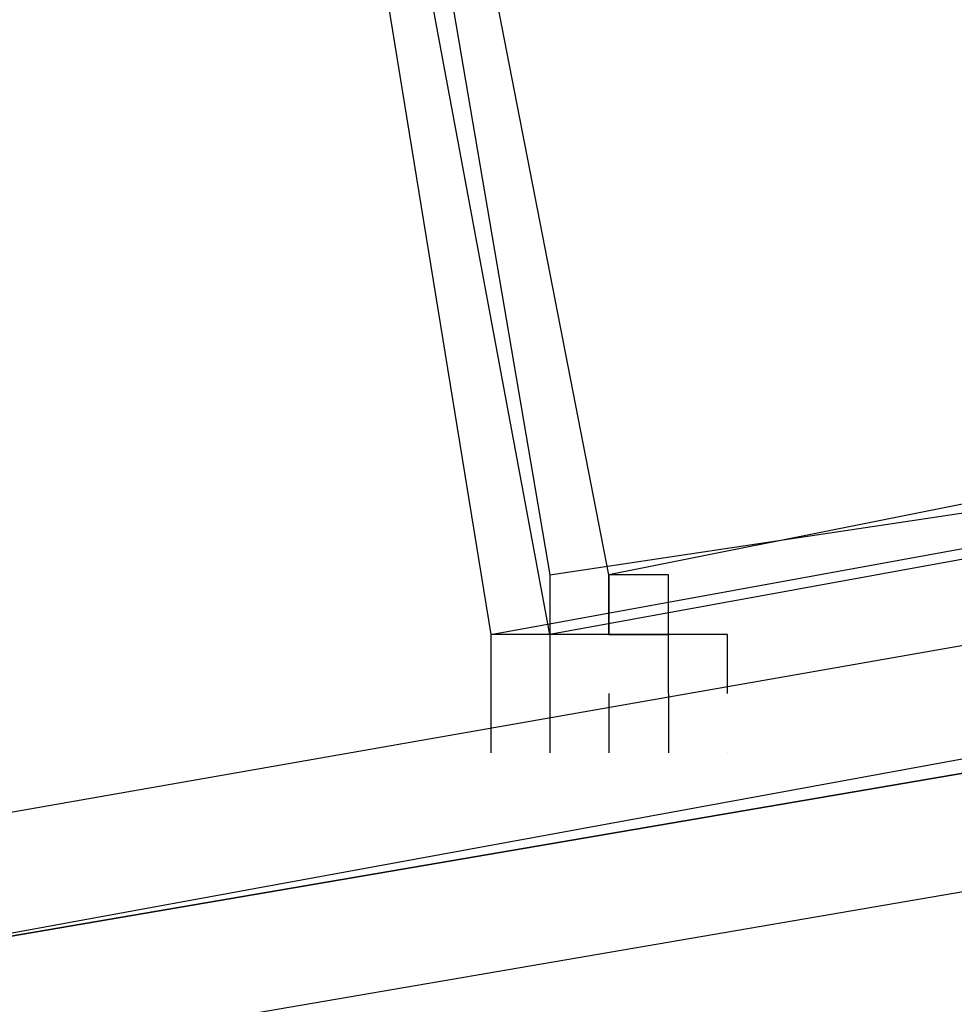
# Model space of a CAD drawing. Header units: feet. Extents: x -79 to 198, y -22 to 181.
# Tile 179 of 256: x 79.841 to 80.051, y 17.281 to 17.503. Entities that reach past the tile are written whole.
import ezdxf

# ---------------------------------------------------------------- set-up
doc = ezdxf.new("R2010")
doc.units = ezdxf.units.FT
doc.layers.add('A-LINEA', color=7, linetype='CONTINUOUS')

msp = doc.modelspace()

# ---------------------------------------------------------------- linework, layer by layer
at = {"layer": 'A-LINEA'}
for p, q in [((79.9867, 17.3378), (79.9867, 17.3378)), ((79.9867, 17.3378), (79.9867, 17.3378)), ((80, 17.3378), (80, 17.3378)), ((80, 17.3378), (80, 17.3378))]:
    msp.add_line(p, q, dxfattribs=at)
for points in [[(26.7067, 23.3511), (28.04, 21.6178), (31.0267, 20.8311), (34.0133, 20.0978), (37.0133, 19.4044), (40.0267, 18.7778), (43.0533, 18.2044), (46.0933, 17.6844), (49.1467, 17.2178), (52.2, 16.8044), (55.2533, 16.4444), (58.32, 16.1511), (60.4, 16.0178), (62.48, 15.9511), (64.5467, 15.9244), (66.6267, 15.9511), (68.7067, 16.0178), (70.7867, 16.1511), (72.8533, 16.3244), (74.92, 16.5511), (76.9867, 16.8178), (79.04, 17.1511), (81.08, 17.5244), (83.12, 17.9378)], [(26.7067, 23.3511), (28.04, 21.6178), (31.0267, 20.8311), (34.0133, 20.0978), (37.0133, 19.4044), (40.0267, 18.7778), (43.0533, 18.2044), (46.0933, 17.6844), (49.1467, 17.2178), (52.2, 16.8044), (55.2533, 16.4444), (58.32, 16.1511), (60.4, 16.0178), (62.48, 15.9511), (64.5467, 15.9244), (66.6267, 15.9511), (68.7067, 16.0178), (70.7867, 16.1511), (72.8533, 16.3244), (74.92, 16.5511), (76.9867, 16.8178), (79.04, 17.1511), (81.08, 17.5244), (83.12, 17.9378)], [(80.1333, 17.9911), (79.8533, 17.9378), (79.9467, 17.3644), (80.24, 17.4178), (80.1333, 17.9911)], [(79.8533, 17.9378), (80.1333, 17.9911), (80.2533, 17.4178), (79.96, 17.3644), (79.8533, 17.9378)], [(80.1333, 17.9911), (79.8533, 17.9378), (79.9467, 17.3644), (80.24, 17.4178), (80.1333, 17.9911)], [(79.8533, 17.9378), (80.1333, 17.9911), (80.2533, 17.4178), (79.96, 17.3644), (79.8533, 17.9378)], [(80.1333, 17.9778), (79.8667, 17.9244), (79.96, 17.3778), (80.2267, 17.4178), (80.1333, 17.9778)], [(79.8667, 17.9244), (80.1333, 17.9778), (80.24, 17.4311), (79.9733, 17.3778), (79.8667, 17.9244)], [(80.1333, 17.9778), (79.8667, 17.9244), (79.96, 17.3778), (80.2267, 17.4178), (80.1333, 17.9778)], [(79.8667, 17.9244), (80.1333, 17.9778), (80.24, 17.4311), (79.9733, 17.3778), (79.8667, 17.9244)], [(79.96, 17.3778), (79.96, 17.3778), (79.96, 17.3644), (79.96, 17.3644), (79.96, 17.3644), (79.96, 17.3644), (79.96, 17.3644), (79.9467, 17.3644), (79.9467, 17.3644), (79.9467, 17.3378), (79.9467, 17.3378)], [(79.96, 17.3778), (79.96, 17.3778), (79.96, 17.3644), (79.96, 17.3644), (79.96, 17.3644), (79.96, 17.3644), (79.96, 17.3644), (79.9467, 17.3644), (79.9467, 17.3644), (79.9467, 17.3378), (79.9467, 17.3378)], [(80, 17.3511), (80, 17.3511), (80, 17.3511), (80, 17.3644), (80, 17.3644), (79.9867, 17.3644), (79.9867, 17.3644), (79.9867, 17.3644), (79.9867, 17.3644), (79.9867, 17.3778), (79.9733, 17.3778), (79.9733, 17.3778), (79.9733, 17.3644), (79.9733, 17.3644), (79.9733, 17.3644), (79.9733, 17.3644), (79.9733, 17.3644), (79.96, 17.3644), (79.96, 17.3644), (79.96, 17.3378), (79.96, 17.3378)], [(80, 17.3511), (80, 17.3511), (80, 17.3511), (80, 17.3644), (80, 17.3644), (79.9867, 17.3644), (79.9867, 17.3644), (79.9867, 17.3644), (79.9867, 17.3644), (79.9867, 17.3778), (79.9733, 17.3778), (79.9733, 17.3778), (79.9733, 17.3644), (79.9733, 17.3644), (79.9733, 17.3644), (79.9733, 17.3644), (79.9733, 17.3644), (79.96, 17.3644), (79.96, 17.3644), (79.96, 17.3378), (79.96, 17.3378)], [(79.9867, 17.3511), (79.9867, 17.3511), (79.9867, 17.3511), (79.9867, 17.3644), (79.9867, 17.3644), (79.9733, 17.3644), (79.9733, 17.3644), (79.9733, 17.3644), (79.9733, 17.3644), (79.9733, 17.3778), (79.9733, 17.3778)], [(79.9733, 17.3778), (79.9733, 17.3644), (79.9733, 17.3644)], [(79.9867, 17.3511), (79.9867, 17.3511), (79.9867, 17.3511), (79.9867, 17.3644), (79.9867, 17.3644), (79.9733, 17.3644), (79.9733, 17.3644), (79.9733, 17.3644), (79.9733, 17.3644), (79.9733, 17.3778), (79.9733, 17.3778)], [(79.9733, 17.3778), (79.9733, 17.3644), (79.9733, 17.3644)], [(80.08, 17.3378), (76.1867, 16.6711), (76.1867, 16.6844), (80.0667, 17.3644), (80.08, 17.3378)], [(80.08, 17.3378), (76.1867, 16.6711), (76.1867, 16.6844), (80.0667, 17.3644), (80.08, 17.3378)], [(79.96, 17.3644), (79.96, 17.3644), (79.96, 17.3644)], [(79.96, 17.3644), (79.96, 17.3644), (79.96, 17.3644)], [(79.9733, 17.3644), (79.9733, 17.3644), (79.9733, 17.3644), (79.9733, 17.3644), (79.9867, 17.3644)], [(79.9733, 17.3644), (79.9733, 17.3644), (79.9733, 17.3644), (79.9733, 17.3644), (79.9867, 17.3644)], [(79.9733, 17.3511), (79.9733, 17.3378), (79.9733, 17.3378)], [(79.9733, 17.3511), (79.9733, 17.3378), (79.9733, 17.3378)], [(79.9867, 17.3511), (79.9867, 17.3378), (79.9867, 17.3378)], [(79.9867, 17.3511), (79.9867, 17.3378), (79.9867, 17.3378)], [(80.08, 17.3111), (76.1867, 16.6444), (76.1867, 16.6578), (76.1867, 16.6711), (80.08, 17.3378), (80.08, 17.3244), (80.08, 17.3111)], [(80.08, 17.3111), (76.1867, 16.6444), (76.1867, 16.6578), (76.1867, 16.6711), (80.08, 17.3378), (80.08, 17.3244), (80.08, 17.3111)], [(79.96, 17.3378), (79.96, 17.3378), (79.96, 17.3378)], [(79.96, 17.3378), (79.96, 17.3378), (79.96, 17.3378)], [(79.9733, 17.3378), (79.9733, 17.3378), (79.9733, 17.3378)], [(79.9733, 17.3378), (79.9733, 17.3378), (79.9733, 17.3378)]]:
    msp.add_lwpolyline(points, dxfattribs=at)

doc.saveas('drawing.dxf')
